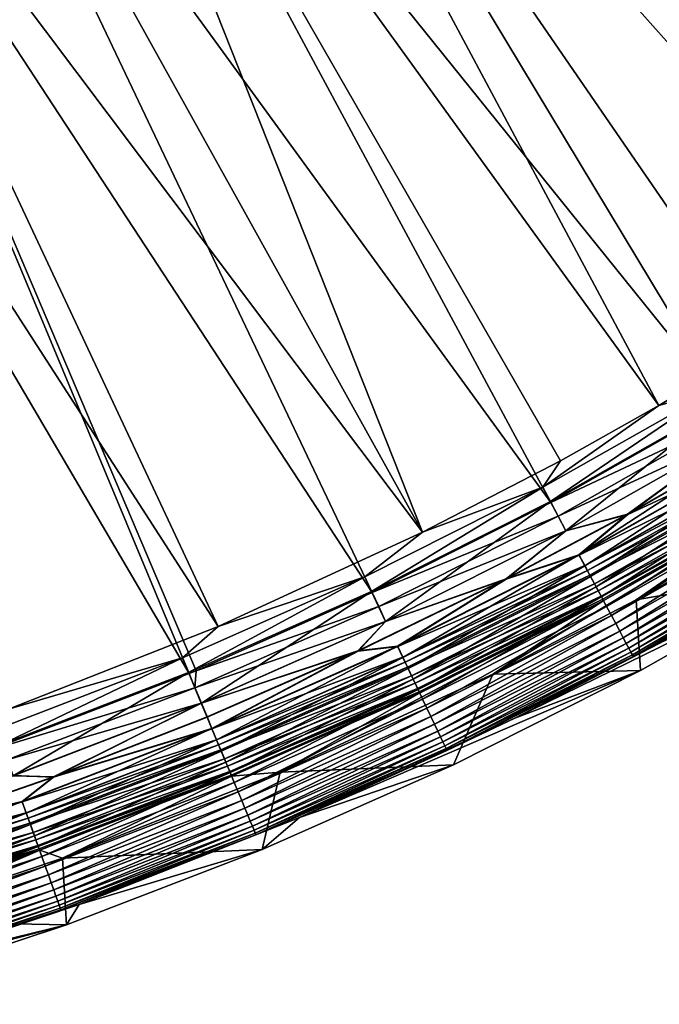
# Model space of a CAD drawing. Header units: metres. Extents: x -900 to 900, y -400 to 400.
# Tile 193 of 249: x 766 to 796, y -392 to -346. Entities that reach past the tile are written whole.
import ezdxf

# ---------------------------------------------------------------- set-up
doc = ezdxf.new("R2010")
doc.units = ezdxf.units.M

msp = doc.modelspace()

# ---------------------------------------------------------------- linework, layer by layer
at = {"layer": 'top'}
for points in [[(816.009277, -350.350189, -0.803848), (788.569824, -308.014862, -29.814909), (783.200378, -312.214813, -29.8034)], [(816.009277, -350.350189, -0.803848), (824.436707, -343.46109, -0.803848), (788.569824, -308.014862, -29.814909)], [(789.547852, -309.118988, -32.412781), (819.729187, -349.339935, -3.399924), (784.133118, -313.363251, -32.401356)], [(789.547852, -309.118988, -32.412781), (825.106689, -344.869415, -3.399924), (819.729187, -349.339935, -3.399924)], [(777.629517, -316.145782, -29.79077), (816.009277, -350.350189, -0.803848), (783.200378, -312.214813, -29.8034)], [(784.133118, -313.363251, -32.401356), (814.191162, -353.609955, -3.399924), (778.5177, -317.338135, -32.388844)], [(819.729187, -349.339935, -3.399924), (814.191162, -353.609955, -3.399924), (784.133118, -313.363251, -32.401356)], [(771.867798, -319.798737, -29.776999), (807.198975, -356.74234, -0.803848), (777.629517, -316.145782, -29.79077)], [(807.198975, -356.74234, -0.803848), (816.009277, -350.350189, -0.803848), (777.629517, -316.145782, -29.79077)], [(778.5177, -317.338135, -32.388844), (806.518616, -359.015991, -3.399924), (772.715027, -321.034332, -32.375225)], [(814.191162, -353.609955, -3.399924), (806.518616, -359.015991, -3.399924), (778.5177, -317.338135, -32.388844)], [(765.935669, -323.15976, -29.762093), (795.533813, -364.093658, -0.803848), (771.867798, -319.798737, -29.776999)], [(795.533813, -364.093658, -0.803848), (800.325439, -361.217438, -0.803848), (771.867798, -319.798737, -29.776999)], [(771.867798, -319.798737, -29.776999), (800.325439, -361.217438, -0.803848), (807.198975, -356.74234, -0.803848)], [(772.715027, -321.034332, -32.375225), (798.623413, -364.016693, -3.399924), (766.738953, -324.443146, -32.360474)], [(806.518616, -359.015991, -3.399924), (798.623413, -364.016693, -3.399924), (772.715027, -321.034332, -32.375225)], [(784.498657, -370.017365, -0.803848), (765.935669, -323.15976, -29.762093), (760.099243, -326.105774, -29.746714)], [(784.498657, -370.017365, -0.803848), (790.941956, -366.673492, -0.803848), (765.935669, -323.15976, -29.762093)], [(790.941956, -366.673492, -0.803848), (795.533813, -364.093658, -0.803848), (765.935669, -323.15976, -29.762093)], [(766.738953, -324.443146, -32.360474), (790.492249, -368.623932, -3.399924), (760.60376, -327.556427, -32.34457)], [(798.623413, -364.016693, -3.399924), (790.492249, -368.623932, -3.399924), (766.738953, -324.443146, -32.360474)], [(753.64325, -328.983063, -29.72888), (784.498657, -370.017365, -0.803848), (760.099243, -326.105774, -29.746714)], [(760.60376, -327.556427, -32.34457), (782.140686, -372.828522, -3.399924), (754.324158, -330.367065, -32.327477)], [(790.492249, -368.623932, -3.399924), (782.140686, -372.828522, -3.399924), (760.60376, -327.556427, -32.34457)], [(747.252197, -331.464813, -29.710361), (774.93988, -374.420105, -0.803848), (753.64325, -328.983063, -29.72888)], [(774.93988, -374.420105, -0.803848), (784.498657, -370.017365, -0.803848), (753.64325, -328.983063, -29.72888)], [(754.324158, -330.367065, -32.327477), (773.58844, -376.619751, -3.399924), (747.914978, -332.868317, -32.309166)], [(782.140686, -372.828522, -3.399924), (773.91217, -376.485321, -3.399924), (754.324158, -330.367065, -32.327477)], [(754.324158, -330.367065, -32.327477), (773.91217, -376.485321, -3.399924), (773.58844, -376.619751, -3.399924)], [(765.150696, -378.2836, -0.803848), (774.93988, -374.420105, -0.803848), (747.252197, -331.464813, -29.710361)], [(773.58844, -376.619751, -3.399924), (764.190063, -380.22464, -3.399924), (747.914978, -332.868317, -32.309166)], [(800.325439, -361.217438, -0.803848), (795.533813, -364.093658, -0.803848), (798.211548, -363.327484, -0.456723)], [(798.211548, -363.327484, -0.456723), (790.115173, -367.91864, -0.456723), (790.465576, -368.574036, -0.204445)], [(798.211548, -363.327484, -0.456723), (795.533813, -364.093658, -0.803848), (790.115173, -367.91864, -0.456723)], [(798.593628, -363.964905, -0.204445), (798.211548, -363.327484, -0.456723), (790.465576, -368.574036, -0.204445)], [(795.533813, -364.093658, -0.803848), (790.941956, -366.673492, -0.803848), (790.115173, -367.91864, -0.456723)], [(790.465576, -368.574036, -0.204445), (791.182922, -369.951691), (798.593628, -363.964905, -0.204445)], [(790.492249, -368.623932, -3.399924), (798.623413, -364.016693, -3.399924), (798.992798, -364.630707, -3.101714)], [(791.182922, -369.951691), (799.377075, -365.309753), (798.593628, -363.964905, -0.204445)], [(790.831604, -369.258636, -3.101714), (790.492249, -368.623932, -3.399924), (798.992798, -364.630707, -3.101714)], [(798.992798, -364.630707, -3.101714), (799.375, -365.306335, -3), (790.831604, -369.258636, -3.101714)], [(799.375, -365.306335, -3), (791.18103, -369.948151, -3), (790.831604, -369.258636, -3.101714)], [(799.375, -365.306335, -3), (794.08075, -369.188019, -3), (791.18103, -369.948151, -3)], [(799.377075, -365.309753), (791.182922, -369.951691), (794.073608, -369.175079)], [(799.377075, -365.309753), (794.073608, -369.175079), (799.475098, -366.06662)], [(799.375, -365.306335, -3), (799.482727, -366.079315, -3), (794.08075, -369.188019, -3)], [(800.051514, -366.396606, -0.028766), (799.475098, -366.06662), (791.802307, -371.074432, -0.028766)], [(799.475098, -366.06662), (794.073608, -369.175079), (791.802307, -371.074432, -0.028766)], [(794.08075, -369.188019, -3), (799.482727, -366.079315, -3), (800.056763, -366.405396, -3.056892)], [(791.802307, -371.074432, -0.028766), (792.075378, -371.585205, -0.114353), (800.051514, -366.396606, -0.028766)], [(800.056763, -366.405396, -3.056892), (800.343872, -366.884247, -3.22474), (791.807129, -371.083435, -3.056892)], [(791.807129, -371.083435, -3.056892), (794.08075, -369.188019, -3), (800.056763, -366.405396, -3.056892)], [(792.075378, -371.585205, -0.114353), (800.349304, -366.893372, -0.114353), (800.051514, -366.396606, -0.028766)], [(790.115173, -367.91864, -0.456723), (790.941956, -366.673492, -0.803848), (784.498657, -370.017365, -0.803848)], [(800.343872, -366.884247, -3.22474), (792.070374, -371.575836, -3.22474), (791.807129, -371.083435, -3.056892)], [(800.343872, -366.884247, -3.22474), (800.479553, -367.110565, -3.348771), (792.070374, -371.575836, -3.22474)], [(800.479553, -367.110565, -3.348771), (792.194824, -371.808533, -3.348771), (792.070374, -371.575836, -3.22474)], [(792.075378, -371.585205, -0.114353), (792.343811, -372.08725, -0.255695), (800.349304, -366.893372, -0.114353)], [(800.479553, -367.110565, -3.348771), (800.608215, -367.325226, -3.497899), (792.194824, -371.808533, -3.348771)], [(792.343811, -372.08725, -0.255695), (800.642029, -367.381653, -0.255695), (800.349304, -366.893372, -0.114353)], [(800.608215, -367.325226, -3.497899), (792.312805, -372.029266, -3.497899), (792.194824, -371.808533, -3.348771)], [(800.608215, -367.325226, -3.497899), (800.840149, -367.712097, -3.865118), (792.312805, -372.029266, -3.497899)], [(792.343811, -372.08725, -0.255695), (792.604492, -372.57489, -0.451727), (800.642029, -367.381653, -0.255695)], [(792.604492, -372.57489, -0.451727), (800.926392, -367.855896, -0.451727), (800.642029, -367.381653, -0.255695)], [(790.115173, -367.91864, -0.456723), (781.799561, -372.107422, -0.456723), (782.117371, -372.779236, -0.204445)], [(790.115173, -367.91864, -0.456723), (784.498657, -370.017365, -0.803848), (781.799561, -372.107422, -0.456723)], [(790.465576, -368.574036, -0.204445), (790.115173, -367.91864, -0.456723), (782.117371, -372.779236, -0.204445)], [(800.840149, -367.712097, -3.865118), (792.525452, -372.427032, -3.865118), (792.312805, -372.029266, -3.497899)], [(800.840149, -367.712097, -3.865118), (801.031006, -368.030396, -4.312942), (792.525452, -372.427032, -3.865118)], [(801.031006, -368.030396, -4.312942), (792.700439, -372.754333, -4.312942), (792.525452, -372.427032, -3.865118)], [(792.604492, -372.57489, -0.451727), (792.854614, -373.042633, -0.70103), (800.926392, -367.855896, -0.451727)], [(801.031006, -368.030396, -4.312942), (801.173767, -368.268524, -4.82471), (792.700439, -372.754333, -4.312942)], [(792.854614, -373.042633, -0.70103), (801.199097, -368.310791, -0.70103), (800.926392, -367.855896, -0.451727)], [(801.278992, -368.483002, -5.959025), (794.480408, -373.18042, -87), (787.785828, -376.654816, -87)], [(801.278992, -368.483002, -5.959025), (787.785828, -376.654816, -87), (792.92688, -373.214447, -5.959025)], [(801.173767, -368.268524, -4.82471), (792.83136, -372.999176, -4.82471), (792.700439, -372.754333, -4.312942)], [(801.173767, -368.268524, -4.82471), (801.262573, -368.416656, -5.381563), (792.83136, -372.999176, -4.82471)], [(801.262573, -368.416656, -5.381563), (792.912781, -373.151489, -5.381563), (792.83136, -372.999176, -4.82471)], [(792.854614, -373.042633, -0.70103), (793.091797, -373.486298, -1.000777), (801.199097, -368.310791, -0.70103)], [(801.262573, -368.416656, -5.381563), (801.278992, -368.483002, -5.959025), (792.912781, -373.151489, -5.381563)], [(801.278992, -368.483002, -5.959025), (792.92688, -373.214447, -5.959025), (792.912781, -373.151489, -5.381563)], [(793.091797, -373.486298, -1.000777), (801.457764, -368.742279, -1.000777), (801.199097, -368.310791, -0.70103)], [(799.251343, -370.499969, -87), (794.480408, -373.18042, -87), (801.278992, -368.483002, -5.959025)], [(782.117371, -372.779236, -0.204445), (782.770813, -374.185974), (790.465576, -368.574036, -0.204445)], [(782.140686, -372.828522, -3.399924), (790.492249, -368.623932, -3.399924), (790.831604, -369.258636, -3.101714)], [(782.770813, -374.185974), (791.182922, -369.951691), (790.465576, -368.574036, -0.204445)], [(793.091797, -373.486298, -1.000777), (793.314026, -373.901978, -1.34779), (801.457764, -368.742279, -1.000777)], [(793.314026, -373.901978, -1.34779), (801.700134, -369.146545, -1.34779), (801.457764, -368.742279, -1.000777)], [(782.449341, -373.481018, -3.101714), (782.140686, -372.828522, -3.399924), (790.831604, -369.258636, -3.101714)], [(790.831604, -369.258636, -3.101714), (791.18103, -369.948151, -3), (782.449341, -373.481018, -3.101714)], [(791.802307, -371.074432, -0.028766), (794.073608, -369.175079), (788.398804, -372.196991)], [(791.182922, -369.951691), (788.398804, -372.196991), (794.073608, -369.175079)], [(788.405518, -372.210175, -3), (794.08075, -369.188019, -3), (791.807129, -371.083435, -3.056892)], [(794.08075, -369.188019, -3), (788.405518, -372.210175, -3), (791.18103, -369.948151, -3)], [(793.314026, -373.901978, -1.34779), (793.519226, -374.285797, -1.738888), (801.700134, -369.146545, -1.34779)], [(793.519226, -374.285797, -1.738888), (801.92395, -369.519836, -1.738888), (801.700134, -369.146545, -1.34779)], [(793.519226, -374.285797, -1.738888), (793.705383, -374.634033, -2.170691), (801.92395, -369.519836, -1.738888)], [(793.705383, -374.634033, -2.170691), (802.126953, -369.85849, -2.170691), (801.92395, -369.519836, -1.738888)], [(793.705383, -374.634033, -2.170691), (793.870911, -374.943695, -2.639013), (802.126953, -369.85849, -2.170691)], [(793.870911, -374.943695, -2.639013), (802.307495, -370.159637, -2.639013), (802.126953, -369.85849, -2.170691)], [(784.498657, -370.017365, -0.803848), (774.93988, -374.420105, -0.803848), (781.799561, -372.107422, -0.456723)], [(791.18103, -369.948151, -3), (782.769104, -374.182343, -3), (782.449341, -373.481018, -3.101714)], [(791.18103, -369.948151, -3), (788.405518, -372.210175, -3), (782.769104, -374.182343, -3)], [(791.182922, -369.951691), (782.770813, -374.185974), (788.398804, -372.196991)], [(793.870911, -374.943695, -2.639013), (794.014343, -375.211884, -3.139467), (802.307495, -370.159637, -2.639013)], [(794.014343, -375.211884, -3.139467), (802.463867, -370.420471, -3.139467), (802.307495, -370.159637, -2.639013)], [(794.014343, -375.211884, -3.139467), (794.134033, -375.435822, -3.667668), (802.463867, -370.420471, -3.139467)], [(794.134033, -375.435822, -3.667668), (802.594421, -370.638245, -3.667668), (802.463867, -370.420471, -3.139467)], [(794.134033, -375.435822, -3.667668), (794.22876, -375.612946, -4.218875), (802.594421, -370.638245, -3.667668)], [(794.22876, -375.612946, -4.218875), (802.697693, -370.810516, -4.218875), (802.594421, -370.638245, -3.667668)], [(799.251343, -370.499969, -87), (803.184998, -371.662903, -87), (794.480408, -373.18042, -87)], [(791.802307, -371.074432, -0.028766), (788.398804, -372.196991), (783.329773, -375.342285, -0.028766)], [(783.329773, -375.342285, -0.028766), (783.577454, -375.865845, -0.114353), (791.802307, -371.074432, -0.028766)], [(791.807129, -371.083435, -3.056892), (792.070374, -371.575836, -3.22474), (783.334167, -375.351532, -3.056892)], [(783.334167, -375.351532, -3.056892), (788.405518, -372.210175, -3), (791.807129, -371.083435, -3.056892)], [(783.577454, -375.865845, -0.114353), (792.075378, -371.585205, -0.114353), (791.802307, -371.074432, -0.028766)], [(794.22876, -375.612946, -4.218875), (794.297729, -375.741974, -4.786941), (802.697693, -370.810516, -4.218875)], [(794.297729, -375.741974, -4.786941), (802.772949, -370.936005, -4.786941), (802.697693, -370.810516, -4.218875)], [(794.297729, -375.741974, -4.786941), (794.340454, -375.821899, -5.365363), (802.772949, -370.936005, -4.786941)], [(794.340454, -375.821899, -5.365363), (802.819519, -371.013733, -5.365363), (802.772949, -370.936005, -4.786941)], [(794.340454, -375.821899, -5.365363), (800.402161, -372.483063, -5.947641), (802.819519, -371.013733, -5.365363)], [(792.070374, -371.575836, -3.22474), (783.572937, -375.856262, -3.22474), (783.334167, -375.351532, -3.056892)], [(792.070374, -371.575836, -3.22474), (792.194824, -371.808533, -3.348771), (783.572937, -375.856262, -3.22474)], [(783.577454, -375.865845, -0.114353), (783.820923, -376.380493, -0.255695), (792.075378, -371.585205, -0.114353)], [(783.820923, -376.380493, -0.255695), (792.343811, -372.08725, -0.255695), (792.075378, -371.585205, -0.114353)], [(803.184998, -371.662903, -87), (795.575745, -375.194641, -5.947641), (788.803406, -378.709442, -5.947641)], [(803.184998, -371.662903, -87), (788.803406, -378.709442, -5.947641), (794.6745, -376.484009, -87)], [(803.184998, -371.662903, -87), (794.6745, -376.484009, -87), (794.480408, -373.18042, -87)], [(781.799561, -372.107422, -0.456723), (773.282471, -375.881042, -0.456723), (773.566895, -376.567657, -0.204445)], [(781.799561, -372.107422, -0.456723), (774.93988, -374.420105, -0.803848), (773.282471, -375.881042, -0.456723)], [(782.117371, -372.779236, -0.204445), (781.799561, -372.107422, -0.456723), (773.566895, -376.567657, -0.204445)], [(792.194824, -371.808533, -3.348771), (783.68573, -376.094788, -3.348771), (783.572937, -375.856262, -3.22474)], [(792.194824, -371.808533, -3.348771), (792.312805, -372.029266, -3.497899), (783.68573, -376.094788, -3.348771)], [(792.312805, -372.029266, -3.497899), (783.792786, -376.321045, -3.497899), (783.68573, -376.094788, -3.348771)], [(792.312805, -372.029266, -3.497899), (792.525452, -372.427032, -3.865118), (783.792786, -376.321045, -3.497899)], [(783.820923, -376.380493, -0.255695), (784.057373, -376.880341, -0.451727), (792.343811, -372.08725, -0.255695)], [(784.057373, -376.880341, -0.451727), (792.604492, -372.57489, -0.451727), (792.343811, -372.08725, -0.255695)], [(788.398804, -372.196991), (781.478333, -375.562561), (783.329773, -375.342285, -0.028766)], [(782.770813, -374.185974), (781.478333, -375.562561), (788.398804, -372.196991)], [(781.484558, -375.575989, -3), (788.405518, -372.210175, -3), (783.334167, -375.351532, -3.056892)], [(788.405518, -372.210175, -3), (781.484558, -375.575989, -3), (782.769104, -374.182343, -3)], [(792.525452, -372.427032, -3.865118), (783.985657, -376.72879, -3.865118), (783.792786, -376.321045, -3.497899)], [(792.525452, -372.427032, -3.865118), (792.700439, -372.754333, -4.312942), (783.985657, -376.72879, -3.865118)], [(784.057373, -376.880341, -0.451727), (784.284119, -377.359802, -0.70103), (792.604492, -372.57489, -0.451727)], [(784.284119, -377.359802, -0.70103), (792.854614, -373.042633, -0.70103), (792.604492, -372.57489, -0.451727)], [(794.340454, -375.821899, -5.365363), (795.575745, -375.194641, -5.947641), (800.402161, -372.483063, -5.947641)], [(773.566895, -376.567657, -0.204445), (774.161133, -378.00238), (782.117371, -372.779236, -0.204445)], [(773.91217, -376.485321, -3.399924), (782.140686, -372.828522, -3.399924), (782.449341, -373.481018, -3.101714)], [(774.161133, -378.00238), (782.770813, -374.185974), (782.117371, -372.779236, -0.204445)], [(792.700439, -372.754333, -4.312942), (784.144348, -377.06427, -4.312942), (783.985657, -376.72879, -3.865118)], [(792.700439, -372.754333, -4.312942), (792.83136, -372.999176, -4.82471), (784.144348, -377.06427, -4.312942)], [(792.83136, -372.999176, -4.82471), (784.263062, -377.315247, -4.82471), (784.144348, -377.06427, -4.312942)], [(792.83136, -372.999176, -4.82471), (792.912781, -373.151489, -5.381563), (784.263062, -377.315247, -4.82471)], [(784.284119, -377.359802, -0.70103), (784.499268, -377.814606, -1.000777), (792.854614, -373.042633, -0.70103)], [(784.499268, -377.814606, -1.000777), (793.091797, -373.486298, -1.000777), (792.854614, -373.042633, -0.70103)], [(773.863953, -377.284882, -3.101714), (773.91217, -376.485321, -3.399924), (782.449341, -373.481018, -3.101714)], [(782.449341, -373.481018, -3.101714), (782.769104, -374.182343, -3), (773.863953, -377.284882, -3.101714)], [(787.785828, -376.654816, -87), (777.849609, -381.231476, -87), (792.92688, -373.214447, -5.959025)], [(792.92688, -373.214447, -5.959025), (777.849609, -381.231476, -87), (784.3526, -377.530334, -5.959025)], [(792.912781, -373.151489, -5.381563), (784.336914, -377.471375, -5.381563), (784.263062, -377.315247, -4.82471)], [(792.912781, -373.151489, -5.381563), (792.92688, -373.214447, -5.959025), (784.336914, -377.471375, -5.381563)], [(792.92688, -373.214447, -5.959025), (784.3526, -377.530334, -5.959025), (784.336914, -377.471375, -5.381563)], [(784.499268, -377.814606, -1.000777), (784.700806, -378.240692, -1.34779), (793.091797, -373.486298, -1.000777)], [(784.700806, -378.240692, -1.34779), (793.314026, -373.901978, -1.34779), (793.091797, -373.486298, -1.000777)], [(794.480408, -373.18042, -87), (794.6745, -376.484009, -87), (787.785828, -376.654816, -87)], [(784.700806, -378.240692, -1.34779), (784.886963, -378.634125, -1.738888), (793.314026, -373.901978, -1.34779)], [(784.886963, -378.634125, -1.738888), (793.519226, -374.285797, -1.738888), (793.314026, -373.901978, -1.34779)], [(774.93988, -374.420105, -0.803848), (765.150696, -378.2836, -0.803848), (773.282471, -375.881042, -0.456723)], [(773.863953, -377.284882, -3.101714), (782.769104, -374.182343, -3), (774.159607, -377.998688, -3)], [(782.769104, -374.182343, -3), (781.484558, -375.575989, -3), (774.159607, -377.998688, -3)], [(782.770813, -374.185974), (774.161133, -378.00238), (781.478333, -375.562561)], [(784.886963, -378.634125, -1.738888), (785.055786, -378.991089, -2.170691), (793.519226, -374.285797, -1.738888)], [(785.055786, -378.991089, -2.170691), (793.705383, -374.634033, -2.170691), (793.519226, -374.285797, -1.738888)], [(785.055786, -378.991089, -2.170691), (785.205933, -379.308502, -2.639013), (793.705383, -374.634033, -2.170691)], [(785.205933, -379.308502, -2.639013), (793.870911, -374.943695, -2.639013), (793.705383, -374.634033, -2.170691)], [(783.329773, -375.342285, -0.028766), (781.478333, -375.562561), (774.651917, -379.187134, -0.028766)], [(774.651917, -379.187134, -0.028766), (774.873535, -379.722229, -0.114353), (783.329773, -375.342285, -0.028766)], [(783.334167, -375.351532, -3.056892), (783.572937, -375.856262, -3.22474), (774.655823, -379.196594, -3.056892)], [(774.655823, -379.196594, -3.056892), (781.484558, -375.575989, -3), (783.334167, -375.351532, -3.056892)], [(774.873535, -379.722229, -0.114353), (783.577454, -375.865845, -0.114353), (783.329773, -375.342285, -0.028766)], [(785.205933, -379.308502, -2.639013), (785.335999, -379.583405, -3.139467), (793.870911, -374.943695, -2.639013)], [(785.335999, -379.583405, -3.139467), (794.014343, -375.211884, -3.139467), (793.870911, -374.943695, -2.639013)], [(785.335999, -379.583405, -3.139467), (785.44458, -379.812958, -3.667668), (794.014343, -375.211884, -3.139467)], [(785.44458, -379.812958, -3.667668), (794.134033, -375.435822, -3.667668), (794.014343, -375.211884, -3.139467)], [(788.803406, -378.709442, -5.947641), (795.575745, -375.194641, -5.947641), (794.340454, -375.821899, -5.365363)], [(781.484558, -375.575989, -3), (774.434631, -378.662598, -3), (774.159607, -377.998688, -3)], [(774.161133, -378.00238), (774.428955, -378.648926), (781.478333, -375.562561)], [(781.478333, -375.562561), (774.428955, -378.648926), (774.651917, -379.187134, -0.028766)], [(774.434631, -378.662598, -3), (781.484558, -375.575989, -3), (774.655823, -379.196594, -3.056892)], [(783.572937, -375.856262, -3.22474), (774.869507, -379.712433, -3.22474), (774.655823, -379.196594, -3.056892)], [(783.572937, -375.856262, -3.22474), (783.68573, -376.094788, -3.348771), (774.869507, -379.712433, -3.22474)], [(785.44458, -379.812958, -3.667668), (785.530457, -379.994507, -4.218875), (794.134033, -375.435822, -3.667668)], [(785.530457, -379.994507, -4.218875), (794.22876, -375.612946, -4.218875), (794.134033, -375.435822, -3.667668)], [(785.530457, -379.994507, -4.218875), (785.593018, -380.12677, -4.786941), (794.22876, -375.612946, -4.218875)], [(785.593018, -380.12677, -4.786941), (794.297729, -375.741974, -4.786941), (794.22876, -375.612946, -4.218875)], [(785.593018, -380.12677, -4.786941), (785.631775, -380.20871, -5.365363), (794.297729, -375.741974, -4.786941)], [(785.631775, -380.20871, -5.365363), (794.340454, -375.821899, -5.365363), (794.297729, -375.741974, -4.786941)], [(785.631775, -380.20871, -5.365363), (788.803406, -378.709442, -5.947641), (794.340454, -375.821899, -5.365363)], [(773.282471, -375.881042, -0.456723), (764.582947, -379.228088, -0.456723), (764.833191, -379.927826, -0.204445)], [(773.282471, -375.881042, -0.456723), (765.150696, -378.2836, -0.803848), (764.582947, -379.228088, -0.456723)], [(773.566895, -376.567657, -0.204445), (773.282471, -375.881042, -0.456723), (764.833191, -379.927826, -0.204445)], [(783.68573, -376.094788, -3.348771), (774.970459, -379.956207, -3.348771), (774.869507, -379.712433, -3.22474)], [(774.873535, -379.722229, -0.114353), (775.091431, -380.24823, -0.255695), (783.577454, -375.865845, -0.114353)], [(783.68573, -376.094788, -3.348771), (783.792786, -376.321045, -3.497899), (774.970459, -379.956207, -3.348771)], [(783.792786, -376.321045, -3.497899), (775.066223, -380.187469, -3.497899), (774.970459, -379.956207, -3.348771)], [(783.792786, -376.321045, -3.497899), (783.985657, -376.72879, -3.865118), (775.066223, -380.187469, -3.497899)], [(775.091431, -380.24823, -0.255695), (783.820923, -376.380493, -0.255695), (783.577454, -375.865845, -0.114353)], [(764.190063, -380.22464, -3.399924), (773.58844, -376.619751, -3.399924), (773.863953, -377.284882, -3.101714)], [(764.833191, -379.927826, -0.204445), (765.374573, -381.391724), (773.566895, -376.567657, -0.204445)], [(765.374573, -381.391724), (774.161133, -378.00238), (773.566895, -376.567657, -0.204445)], [(773.58844, -376.619751, -3.399924), (773.91217, -376.485321, -3.399924), (773.863953, -377.284882, -3.101714)], [(783.985657, -376.72879, -3.865118), (775.238831, -380.604156, -3.865118), (775.066223, -380.187469, -3.497899)], [(775.091431, -380.24823, -0.255695), (775.30304, -380.759064, -0.451727), (783.820923, -376.380493, -0.255695)], [(783.985657, -376.72879, -3.865118), (784.144348, -377.06427, -4.312942), (775.238831, -380.604156, -3.865118)], [(775.30304, -380.759064, -0.451727), (784.057373, -376.880341, -0.451727), (783.820923, -376.380493, -0.255695)], [(787.785828, -376.654816, -87), (785.937683, -380.881744, -87), (777.849609, -381.231476, -87)], [(788.803406, -378.709442, -5.947641), (778.750305, -383.339935, -5.947641), (794.6745, -376.484009, -87)], [(794.6745, -376.484009, -87), (778.750305, -383.339935, -5.947641), (785.937683, -380.881744, -87)], [(794.6745, -376.484009, -87), (785.937683, -380.881744, -87), (787.785828, -376.654816, -87)], [(784.144348, -377.06427, -4.312942), (775.380859, -380.947052, -4.312942), (775.238831, -380.604156, -3.865118)], [(775.30304, -380.759064, -0.451727), (775.505981, -381.249084, -0.70103), (784.057373, -376.880341, -0.451727)], [(784.144348, -377.06427, -4.312942), (784.263062, -377.315247, -4.82471), (775.380859, -380.947052, -4.312942)], [(775.505981, -381.249084, -0.70103), (784.284119, -377.359802, -0.70103), (784.057373, -376.880341, -0.451727)], [(764.190063, -380.22464, -3.399924), (773.863953, -377.284882, -3.101714), (765.094666, -380.658752, -3.101714)], [(765.094666, -380.658752, -3.101714), (773.863953, -377.284882, -3.101714), (774.159607, -377.998688, -3)], [(784.263062, -377.315247, -4.82471), (775.487122, -381.203552, -4.82471), (775.380859, -380.947052, -4.312942)], [(784.263062, -377.315247, -4.82471), (784.336914, -377.471375, -5.381563), (775.487122, -381.203552, -4.82471)], [(784.336914, -377.471375, -5.381563), (775.553223, -381.363129, -5.381563), (775.487122, -381.203552, -4.82471)], [(775.505981, -381.249084, -0.70103), (775.698486, -381.713898, -1.000777), (784.284119, -377.359802, -0.70103)], [(784.336914, -377.471375, -5.381563), (784.3526, -377.530334, -5.959025), (775.553223, -381.363129, -5.381563)], [(784.3526, -377.530334, -5.959025), (775.576904, -381.420349, -5.959025), (775.553223, -381.363129, -5.381563)], [(777.849609, -381.231476, -87), (775.576904, -381.420349, -5.959025), (784.3526, -377.530334, -5.959025)], [(775.698486, -381.713898, -1.000777), (784.499268, -377.814606, -1.000777), (784.284119, -377.359802, -0.70103)], [(765.094666, -380.658752, -3.101714), (774.159607, -377.998688, -3), (765.37323, -381.38797, -3)], [(774.159607, -377.998688, -3), (767.262451, -381.466766, -3), (765.37323, -381.38797, -3)], [(774.161133, -378.00238), (765.374573, -381.391724), (767.257324, -381.452881)], [(774.428955, -378.648926), (774.161133, -378.00238), (767.257324, -381.452881)], [(774.159607, -377.998688, -3), (774.434631, -378.662598, -3), (767.262451, -381.466766, -3)], [(775.698486, -381.713898, -1.000777), (775.878906, -382.149384, -1.34779), (784.499268, -377.814606, -1.000777)], [(775.878906, -382.149384, -1.34779), (784.700806, -378.240692, -1.34779), (784.499268, -377.814606, -1.000777)], [(775.878906, -382.149384, -1.34779), (776.045471, -382.551483, -1.738888), (784.700806, -378.240692, -1.34779)], [(776.045471, -382.551483, -1.738888), (784.886963, -378.634125, -1.738888), (784.700806, -378.240692, -1.34779)], [(774.651917, -379.187134, -0.028766), (774.428955, -378.648926), (767.257324, -381.452881)], [(767.262451, -381.466766, -3), (774.434631, -378.662598, -3), (774.655823, -379.196594, -3.056892)], [(776.045471, -382.551483, -1.738888), (776.196594, -382.91629, -2.170691), (784.886963, -378.634125, -1.738888)], [(776.196594, -382.91629, -2.170691), (785.055786, -378.991089, -2.170691), (784.886963, -378.634125, -1.738888)], [(776.196594, -382.91629, -2.170691), (776.330933, -383.240692, -2.639013), (785.055786, -378.991089, -2.170691)], [(776.330933, -383.240692, -2.639013), (785.205933, -379.308502, -2.639013), (785.055786, -378.991089, -2.170691)], [(778.750305, -383.339935, -5.947641), (788.803406, -378.709442, -5.947641), (785.631775, -380.20871, -5.365363)], [(774.651917, -379.187134, -0.028766), (767.257324, -381.452881), (765.788147, -382.597351, -0.028766)], [(765.788147, -382.597351, -0.028766), (765.983215, -383.1427, -0.114353), (774.651917, -379.187134, -0.028766)], [(774.655823, -379.196594, -3.056892), (774.869507, -379.712433, -3.22474), (765.791565, -382.606995, -3.056892)], [(767.262451, -381.466766, -3), (774.655823, -379.196594, -3.056892), (765.791565, -382.606995, -3.056892)], [(765.983215, -383.1427, -0.114353), (774.873535, -379.722229, -0.114353), (774.651917, -379.187134, -0.028766)], [(776.330933, -383.240692, -2.639013), (776.447327, -383.521667, -3.139467), (785.205933, -379.308502, -2.639013)], [(776.447327, -383.521667, -3.139467), (785.335999, -379.583405, -3.139467), (785.205933, -379.308502, -2.639013)], [(774.869507, -379.712433, -3.22474), (765.979614, -383.13269, -3.22474), (765.791565, -382.606995, -3.056892)], [(774.869507, -379.712433, -3.22474), (774.970459, -379.956207, -3.348771), (765.979614, -383.13269, -3.22474)], [(774.970459, -379.956207, -3.348771), (766.068481, -383.381134, -3.348771), (765.979614, -383.13269, -3.22474)], [(765.983215, -383.1427, -0.114353), (766.174927, -383.678711, -0.255695), (774.873535, -379.722229, -0.114353)], [(774.970459, -379.956207, -3.348771), (775.066223, -380.187469, -3.497899), (766.068481, -383.381134, -3.348771)], [(766.174927, -383.678711, -0.255695), (775.091431, -380.24823, -0.255695), (774.873535, -379.722229, -0.114353)], [(776.447327, -383.521667, -3.139467), (776.544495, -383.756256, -3.667668), (785.335999, -379.583405, -3.139467)], [(776.544495, -383.756256, -3.667668), (785.44458, -379.812958, -3.667668), (785.335999, -379.583405, -3.139467)], [(776.544495, -383.756256, -3.667668), (776.621338, -383.941803, -4.218875), (785.44458, -379.812958, -3.667668)], [(776.621338, -383.941803, -4.218875), (785.530457, -379.994507, -4.218875), (785.44458, -379.812958, -3.667668)], [(776.621338, -383.941803, -4.218875), (776.677368, -384.076996, -4.786941), (785.530457, -379.994507, -4.218875)], [(776.677368, -384.076996, -4.786941), (785.593018, -380.12677, -4.786941), (785.530457, -379.994507, -4.218875)], [(775.066223, -380.187469, -3.497899), (766.152771, -383.616791, -3.497899), (766.068481, -383.381134, -3.348771)], [(775.066223, -380.187469, -3.497899), (775.238831, -380.604156, -3.865118), (766.152771, -383.616791, -3.497899)], [(766.174927, -383.678711, -0.255695), (766.361145, -384.199341, -0.451727), (775.091431, -380.24823, -0.255695)], [(766.361145, -384.199341, -0.451727), (775.30304, -380.759064, -0.451727), (775.091431, -380.24823, -0.255695)], [(776.677368, -384.076996, -4.786941), (776.712036, -384.160736, -5.365363), (785.593018, -380.12677, -4.786941)], [(776.712036, -384.160736, -5.365363), (785.631775, -380.20871, -5.365363), (785.593018, -380.12677, -4.786941)], [(776.712036, -384.160736, -5.365363), (778.750305, -383.339935, -5.947641), (785.631775, -380.20871, -5.365363)], [(775.238831, -380.604156, -3.865118), (766.304688, -384.041473, -3.865118), (766.152771, -383.616791, -3.497899)], [(775.238831, -380.604156, -3.865118), (775.380859, -380.947052, -4.312942), (766.304688, -384.041473, -3.865118)], [(766.361145, -384.199341, -0.451727), (766.539795, -384.69873, -0.70103), (775.30304, -380.759064, -0.451727)], [(766.539795, -384.69873, -0.70103), (775.505981, -381.249084, -0.70103), (775.30304, -380.759064, -0.451727)], [(785.937683, -380.881744, -87), (776.995667, -384.84549, -87), (777.849609, -381.231476, -87)], [(778.750305, -383.339935, -5.947641), (776.995667, -384.84549, -87), (785.937683, -380.881744, -87)], [(775.380859, -380.947052, -4.312942), (766.429688, -384.3909, -4.312942), (766.304688, -384.041473, -3.865118)], [(775.380859, -380.947052, -4.312942), (775.487122, -381.203552, -4.82471), (766.429688, -384.3909, -4.312942)], [(775.487122, -381.203552, -4.82471), (766.523193, -384.652313, -4.82471), (766.429688, -384.3909, -4.312942)], [(775.487122, -381.203552, -4.82471), (775.553223, -381.363129, -5.381563), (766.523193, -384.652313, -4.82471)], [(775.553223, -381.363129, -5.381563), (766.58136, -384.814941, -5.381563), (766.523193, -384.652313, -4.82471)], [(766.539795, -384.69873, -0.70103), (766.709229, -385.172394, -1.000777), (775.505981, -381.249084, -0.70103)], [(775.553223, -381.363129, -5.381563), (775.576904, -381.420349, -5.959025), (766.58136, -384.814941, -5.381563)], [(766.709229, -385.172394, -1.000777), (775.698486, -381.713898, -1.000777), (775.505981, -381.249084, -0.70103)], [(777.849609, -381.231476, -87), (767.673828, -385.247437, -87), (775.576904, -381.420349, -5.959025)], [(777.849609, -381.231476, -87), (776.995667, -384.84549, -87), (767.673828, -385.247437, -87)], [(767.257324, -381.452881), (765.374573, -381.391724), (759.979309, -383.967896)], [(767.257324, -381.452881), (759.979309, -383.967896), (765.788147, -382.597351, -0.028766)], [(767.262451, -381.466766, -3), (759.983887, -383.981964, -3), (765.37323, -381.38797, -3)], [(759.983887, -383.981964, -3), (767.262451, -381.466766, -3), (765.791565, -382.606995, -3.056892)], [(775.576904, -381.420349, -5.959025), (766.620911, -384.875061, -5.959025), (766.58136, -384.814941, -5.381563)], [(767.673828, -385.247437, -87), (766.620911, -384.875061, -5.959025), (775.576904, -381.420349, -5.959025)], [(766.709229, -385.172394, -1.000777), (766.867981, -385.616211, -1.34779), (775.698486, -381.713898, -1.000777)], [(766.867981, -385.616211, -1.34779), (775.878906, -382.149384, -1.34779), (775.698486, -381.713898, -1.000777)], [(766.867981, -385.616211, -1.34779), (767.014587, -386.026001, -1.738888), (775.878906, -382.149384, -1.34779)], [(767.014587, -386.026001, -1.738888), (776.045471, -382.551483, -1.738888), (775.878906, -382.149384, -1.34779)], [(765.788147, -382.597351, -0.028766), (759.979309, -383.967896), (756.763672, -385.567108, -0.028766)], [(756.763672, -385.567108, -0.028766), (756.931702, -386.121338, -0.114353), (765.788147, -382.597351, -0.028766)], [(765.791565, -382.606995, -3.056892), (765.979614, -383.13269, -3.22474), (756.766663, -385.576904, -3.056892)], [(759.983887, -383.981964, -3), (765.791565, -382.606995, -3.056892), (756.766663, -385.576904, -3.056892)], [(756.931702, -386.121338, -0.114353), (765.983215, -383.1427, -0.114353), (765.788147, -382.597351, -0.028766)], [(767.014587, -386.026001, -1.738888), (767.147583, -386.397797, -2.170691), (776.045471, -382.551483, -1.738888)], [(767.147583, -386.397797, -2.170691), (776.196594, -382.91629, -2.170691), (776.045471, -382.551483, -1.738888)], [(765.979614, -383.13269, -3.22474), (756.928589, -386.111176, -3.22474), (756.766663, -385.576904, -3.056892)], [(765.979614, -383.13269, -3.22474), (766.068481, -383.381134, -3.348771), (756.928589, -386.111176, -3.22474)], [(756.931702, -386.121338, -0.114353), (757.096863, -386.666138, -0.255695), (765.983215, -383.1427, -0.114353)], [(757.096863, -386.666138, -0.255695), (766.174927, -383.678711, -0.255695), (765.983215, -383.1427, -0.114353)], [(767.147583, -386.397797, -2.170691), (767.265808, -386.728363, -2.639013), (776.196594, -382.91629, -2.170691)], [(767.265808, -386.728363, -2.639013), (776.330933, -383.240692, -2.639013), (776.196594, -382.91629, -2.170691)], [(766.068481, -383.381134, -3.348771), (757.005127, -386.363678, -3.348771), (756.928589, -386.111176, -3.22474)], [(766.068481, -383.381134, -3.348771), (766.152771, -383.616791, -3.497899), (757.005127, -386.363678, -3.348771)], [(766.152771, -383.616791, -3.497899), (757.077759, -386.60321, -3.497899), (757.005127, -386.363678, -3.348771)], [(766.152771, -383.616791, -3.497899), (766.304688, -384.041473, -3.865118), (757.077759, -386.60321, -3.497899)], [(757.096863, -386.666138, -0.255695), (757.257202, -387.195251, -0.451727), (766.174927, -383.678711, -0.255695)], [(757.257202, -387.195251, -0.451727), (766.361145, -384.199341, -0.451727), (766.174927, -383.678711, -0.255695)], [(767.265808, -386.728363, -2.639013), (767.368286, -387.014709, -3.139467), (776.330933, -383.240692, -2.639013)], [(767.368286, -387.014709, -3.139467), (776.447327, -383.521667, -3.139467), (776.330933, -383.240692, -2.639013)], [(767.368286, -387.014709, -3.139467), (767.453796, -387.253784, -3.667668), (776.447327, -383.521667, -3.139467)], [(767.453796, -387.253784, -3.667668), (776.544495, -383.756256, -3.667668), (776.447327, -383.521667, -3.139467)], [(778.750305, -383.339935, -5.947641), (768.454834, -387.403107, -5.947641), (776.995667, -384.84549, -87)], [(768.454834, -387.403107, -5.947641), (778.750305, -383.339935, -5.947641), (776.712036, -384.160736, -5.365363)], [(766.304688, -384.041473, -3.865118), (757.208618, -387.034821, -3.865118), (757.077759, -386.60321, -3.497899)], [(766.304688, -384.041473, -3.865118), (766.429688, -384.3909, -4.312942), (757.208618, -387.034821, -3.865118)], [(767.453796, -387.253784, -3.667668), (767.521423, -387.442902, -4.218875), (776.544495, -383.756256, -3.667668)], [(767.521423, -387.442902, -4.218875), (776.621338, -383.941803, -4.218875), (776.544495, -383.756256, -3.667668)], [(767.521423, -387.442902, -4.218875), (767.570679, -387.580658, -4.786941), (776.621338, -383.941803, -4.218875)], [(767.570679, -387.580658, -4.786941), (776.677368, -384.076996, -4.786941), (776.621338, -383.941803, -4.218875)], [(767.570679, -387.580658, -4.786941), (767.601196, -387.665985, -5.365363), (776.677368, -384.076996, -4.786941)], [(767.601196, -387.665985, -5.365363), (776.712036, -384.160736, -5.365363), (776.677368, -384.076996, -4.786941)], [(766.429688, -384.3909, -4.312942), (757.316223, -387.389954, -4.312942), (757.208618, -387.034821, -3.865118)], [(757.257202, -387.195251, -0.451727), (757.411072, -387.702789, -0.70103), (766.361145, -384.199341, -0.451727)], [(766.429688, -384.3909, -4.312942), (766.523193, -384.652313, -4.82471), (757.316223, -387.389954, -4.312942)], [(757.411072, -387.702789, -0.70103), (766.539795, -384.69873, -0.70103), (766.361145, -384.199341, -0.451727)], [(767.601196, -387.665985, -5.365363), (768.454834, -387.403107, -5.947641), (776.712036, -384.160736, -5.365363)], [(758.911072, -388.194855, -87), (753.228516, -389.864807, -87), (766.620911, -384.875061, -5.959025)], [(766.620911, -384.875061, -5.959025), (753.228516, -389.864807, -87), (757.506226, -387.886139, -5.959025)], [(766.523193, -384.652313, -4.82471), (757.39679, -387.65564, -4.82471), (757.316223, -387.389954, -4.312942)], [(766.523193, -384.652313, -4.82471), (766.58136, -384.814941, -5.381563), (757.39679, -387.65564, -4.82471)], [(766.58136, -384.814941, -5.381563), (757.446899, -387.820892, -5.381563), (757.39679, -387.65564, -4.82471)], [(757.411072, -387.702789, -0.70103), (757.557007, -388.184204, -1.000777), (766.539795, -384.69873, -0.70103)], [(766.58136, -384.814941, -5.381563), (766.620911, -384.875061, -5.959025), (757.446899, -387.820892, -5.381563)], [(766.620911, -384.875061, -5.959025), (757.506226, -387.886139, -5.959025), (757.446899, -387.820892, -5.381563)], [(757.557007, -388.184204, -1.000777), (766.709229, -385.172394, -1.000777), (766.539795, -384.69873, -0.70103)], [(767.673828, -385.247437, -87), (758.911072, -388.194855, -87), (766.620911, -384.875061, -5.959025)], [(776.995667, -384.84549, -87), (767.869873, -388.365692, -87), (767.673828, -385.247437, -87)], [(768.454834, -387.403107, -5.947641), (767.869873, -388.365692, -87), (776.995667, -384.84549, -87)], [(757.557007, -388.184204, -1.000777), (757.693726, -388.635254, -1.34779), (766.709229, -385.172394, -1.000777)], [(757.693726, -388.635254, -1.34779), (766.867981, -385.616211, -1.34779), (766.709229, -385.172394, -1.000777)], [(767.673828, -385.247437, -87), (767.869873, -388.365692, -87), (758.911072, -388.194855, -87)], [(757.693726, -388.635254, -1.34779), (757.820007, -389.051727, -1.738888), (766.867981, -385.616211, -1.34779)], [(757.820007, -389.051727, -1.738888), (767.014587, -386.026001, -1.738888), (766.867981, -385.616211, -1.34779)], [(757.820007, -389.051727, -1.738888), (757.934509, -389.429596, -2.170691), (767.014587, -386.026001, -1.738888)], [(757.934509, -389.429596, -2.170691), (767.147583, -386.397797, -2.170691), (767.014587, -386.026001, -1.738888)], [(757.934509, -389.429596, -2.170691), (758.036377, -389.765594, -2.639013), (767.147583, -386.397797, -2.170691)], [(758.036377, -389.765594, -2.639013), (767.265808, -386.728363, -2.639013), (767.147583, -386.397797, -2.170691)], [(758.036377, -389.765594, -2.639013), (758.124634, -390.05661, -3.139467), (767.265808, -386.728363, -2.639013)], [(758.124634, -390.05661, -3.139467), (767.368286, -387.014709, -3.139467), (767.265808, -386.728363, -2.639013)], [(758.124634, -390.05661, -3.139467), (758.198242, -390.299591, -3.667668), (767.368286, -387.014709, -3.139467)], [(758.198242, -390.299591, -3.667668), (767.453796, -387.253784, -3.667668), (767.368286, -387.014709, -3.139467)], [(758.198242, -390.299591, -3.667668), (758.256531, -390.491791, -4.218875), (767.453796, -387.253784, -3.667668)], [(758.256531, -390.491791, -4.218875), (767.521423, -387.442902, -4.218875), (767.453796, -387.253784, -3.667668)], [(758.256531, -390.491791, -4.218875), (758.29895, -390.631775, -4.786941), (767.521423, -387.442902, -4.218875)], [(758.29895, -390.631775, -4.786941), (767.570679, -387.580658, -4.786941), (767.521423, -387.442902, -4.218875)], [(758.29895, -390.631775, -4.786941), (758.325256, -390.718506, -5.365363), (767.570679, -387.580658, -4.786941)], [(758.325256, -390.718506, -5.365363), (767.601196, -387.665985, -5.365363), (767.570679, -387.580658, -4.786941)], [(758.325256, -390.718506, -5.365363), (759.590271, -390.384735, -5.947641), (767.601196, -387.665985, -5.365363)], [(768.454834, -387.403107, -5.947641), (759.590271, -390.384735, -5.947641), (767.869873, -388.365692, -87)], [(759.590271, -390.384735, -5.947641), (768.454834, -387.403107, -5.947641), (767.601196, -387.665985, -5.365363)], [(767.869873, -388.365692, -87), (758.582397, -391.433868, -87), (758.911072, -388.194855, -87)], [(759.590271, -390.384735, -5.947641), (753.841614, -392.074097, -5.947641), (767.869873, -388.365692, -87)], [(767.869873, -388.365692, -87), (753.841614, -392.074097, -5.947641), (758.582397, -391.433868, -87)]]:
    msp.add_3dface(points, dxfattribs=at)

doc.saveas('drawing.dxf')
